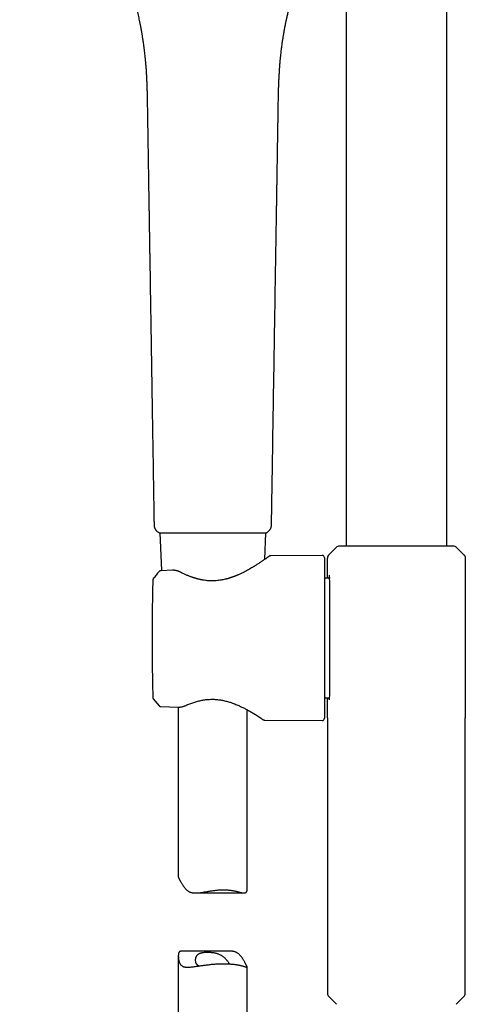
# Model space of a CAD drawing. Header units: millimetres. Extents: x 8 to 866, y 12 to 2084.
# Tile 55 of 100: x 380 to 477, y 1620 to 1834. Entities that reach past the tile are written whole.
import ezdxf

# ---------------------------------------------------------------- set-up
doc = ezdxf.new("R2010")
doc.units = ezdxf.units.MM

msp = doc.modelspace()

# ---------------------------------------------------------------- linework, layer by layer
at = {"color": 7, "linetype": 'Continuous', "lineweight": 30}
for p, q in [((472.47, 1719.91), (472.47, 1892.3)), ((450.57, 1863.17), (450.57, 1719.91)), ((407.33, 1815.49), (407.33, 1815.49)), ((435.81, 1815.49), (435.81, 1815.49)), ((408.79, 1724.58), (408.79, 1724.57)), ((409.91, 1722.81), (409.9, 1722.81)), ((410.02, 1722.8), (410.38, 1714.59)), ((432.87, 1717.03), (433.12, 1722.8)), ((433.23, 1722.81), (433.23, 1722.81)), ((448.43, 1719.62), (446.96, 1718.15)), ((476.07, 1718.16), (474.61, 1719.62)), ((445.36, 1717.92), (434.2, 1717.83)), ((445.87, 1717.42), (445.87, 1682.5)), ((446.52, 1712.96), (446.52, 1717.31)), ((446.52, 1717.31), (446.54, 1717.31)), ((446.92, 1718.11), (446.96, 1718.15)), ((446.96, 1718.15), (446.96, 1718.15)), ((476.08, 1718.15), (476.12, 1718.11)), ((476.15, 1718.09), (476.12, 1718.11)), ((476.52, 1717.31), (476.52, 1682.61)), ((409.88, 1714.4), (409.88, 1714.4)), ((412.77, 1714.67), (410.25, 1714.58)), ((410.38, 1714.59), (410.25, 1714.58)), ((412.77, 1714.67), (412.77, 1714.67)), ((447.11, 1712.96), (446.13, 1712.96)), ((408.51, 1687.25), (408.52, 1687.02)), ((408.51, 1687.25), (408.51, 1687.25)), ((408.63, 1686.72), (409.88, 1685.22)), ((408.63, 1686.72), (409.88, 1685.22)), ((408.63, 1686.72), (408.63, 1686.72)), ((409.89, 1685.23), (409.89, 1685.23)), ((446.13, 1686.96), (446.9, 1686.96)), ((446.52, 1682.61), (446.52, 1686.96)), ((446.93, 1686.51), (446.95, 1686.48)), ((410.25, 1685.04), (414.03, 1684.92)), ((412.12, 1684.98), (414.03, 1684.92)), ((414.03, 1684.92), (414.03, 1684.92)), ((414.03, 1684.92), (414.03, 1684.92)), ((414.07, 1684.92), (414.07, 1647.94)), ((429.07, 1645.54), (429.07, 1684.32)), ((432.83, 1682.11), (445.36, 1682)), ((446.52, 1682.61), (446.52, 1622.68)), ((446.52, 1682.61), (446.52, 1682.56)), ((446.52, 1682.6), (446.52, 1682.56)), ((476.52, 1622.68), (476.52, 1682.61)), ((476.52, 1682.56), (476.52, 1682.61)), ((476.52, 1682.56), (476.52, 1682.6)), ((417.81, 1644.49), (428.43, 1644.49)), ((425.33, 1631.84), (414.71, 1631.84)), ((414.07, 1630.79), (414.07, 1581.16)), ((429.07, 1581.16), (429.07, 1628.39)), ((446.81, 1621.97), (448.5, 1620.28)), ((474.54, 1620.28), (476.23, 1621.97))]:
    msp.add_line(p, q, dxfattribs=at)
for centre, radius, start, end in [((449.13, 1718.91), 1, 90, 135), ((473.9, 1718.91), 1, 45, 90), ((445.37, 1717.42), 0.5, 0, 90.5), ((446.13, 1713.46), 0.5, 238.6809, 270), ((446.13, 1686.46), 0.5, 90, 121.3191), ((445.37, 1682.5), 0.5, 269.5, 0), ((447.52, 1622.68), 1, 180, 225), ((475.52, 1622.68), 1, 315, 0)]:
    msp.add_arc(centre, radius, start, end, dxfattribs=at)
for points, knots in [([(379.55, 1877.89), (379.68, 1877.74), (379.94, 1877.44), (380.32, 1877.02), (380.69, 1876.62), (381.03, 1876.24), (381.36, 1875.89), (381.67, 1875.56), (381.94, 1875.27), (382.2, 1875), (382.44, 1874.75), (382.66, 1874.52), (382.87, 1874.3), (383.06, 1874.09), (383.24, 1873.9), (383.4, 1873.74), (383.54, 1873.6), (383.64, 1873.49), (383.72, 1873.41), (383.78, 1873.35), (383.82, 1873.3), (383.85, 1873.27), (383.88, 1873.24), (383.9, 1873.22), (383.93, 1873.19), (383.96, 1873.15), (384.01, 1873.1), (384.09, 1873.02), (384.19, 1872.92), (384.31, 1872.79), (384.45, 1872.64), (384.62, 1872.46), (384.81, 1872.27), (385.01, 1872.05), (385.35, 1871.69), (385.83, 1871.18), (386.45, 1870.52), (387.07, 1869.84), (387.71, 1869.12), (388.37, 1868.38), (389.03, 1867.62), (389.68, 1866.85), (390.32, 1866.07), (390.95, 1865.29), (391.58, 1864.48), (392.22, 1863.65), (392.85, 1862.79), (393.6, 1861.75), (394.44, 1860.53), (395.36, 1859.14), (396.25, 1857.71), (397.11, 1856.26), (397.94, 1854.79), (398.73, 1853.3), (399.46, 1851.86), (400.11, 1850.5), (400.7, 1849.21), (401.27, 1847.9), (401.75, 1846.74), (402.14, 1845.74), (402.46, 1844.9), (402.77, 1844.06), (403.07, 1843.22), (403.36, 1842.37), (403.64, 1841.51), (403.91, 1840.65), (404.16, 1839.81), (404.39, 1839.01), (404.61, 1838.23), (404.81, 1837.48), (404.99, 1836.76), (405.16, 1836.08), (405.31, 1835.43), (405.44, 1834.83), (405.55, 1834.35), (405.62, 1833.99), (405.67, 1833.73), (405.72, 1833.5), (405.77, 1833.28), (405.8, 1833.11), (405.83, 1832.97), (405.85, 1832.86), (405.86, 1832.78), (405.88, 1832.72), (405.89, 1832.67), (405.89, 1832.62), (405.91, 1832.55), (405.92, 1832.46), (405.95, 1832.34), (405.97, 1832.19), (406.01, 1832), (406.05, 1831.76), (406.1, 1831.49), (406.15, 1831.17), (406.21, 1830.82), (406.27, 1830.43), (406.34, 1829.99), (406.41, 1829.52), (406.48, 1829.01), (406.56, 1828.46), (406.63, 1827.87), (406.71, 1827.25), (406.78, 1826.59), (406.85, 1825.9), (406.92, 1825.19), (406.98, 1824.43), (407.04, 1823.65), (407.09, 1822.82), (407.14, 1821.96), (407.18, 1821.09), (407.22, 1820.21), (407.25, 1819.33), (407.27, 1818.41), (407.29, 1817.46), (407.31, 1816.49), (407.32, 1815.83), (407.32, 1815.49)], [0, 0, 0, 0, 0.008676, 0.016914, 0.024716, 0.032082, 0.039012, 0.045506, 0.05123, 0.056566, 0.061515, 0.066076, 0.070251, 0.074524, 0.078298, 0.081571, 0.084345, 0.086619, 0.088132, 0.089298, 0.090124, 0.090876, 0.091244, 0.091664, 0.092237, 0.092962, 0.09384, 0.095528, 0.097592, 0.100033, 0.103066, 0.106531, 0.110429, 0.114753, 0.119262, 0.131768, 0.144663, 0.157946, 0.171616, 0.185674, 0.200118, 0.21495, 0.228885, 0.243147, 0.257736, 0.27265, 0.287891, 0.303336, 0.327031, 0.350789, 0.37461, 0.398494, 0.422443, 0.446455, 0.470531, 0.490599, 0.510712, 0.53087, 0.551072, 0.563794, 0.576534, 0.589291, 0.601905, 0.614155, 0.627397, 0.640183, 0.652516, 0.664393, 0.675816, 0.686785, 0.697299, 0.707358, 0.716497, 0.725224, 0.733542, 0.73732, 0.741007, 0.744523, 0.747605, 0.75023, 0.752071, 0.753595, 0.754803, 0.755695, 0.756282, 0.756956, 0.757849, 0.759091, 0.76081, 0.763006, 0.765679, 0.769088, 0.773049, 0.777563, 0.782629, 0.788247, 0.794419, 0.801142, 0.808418, 0.816247, 0.824628, 0.833562, 0.843049, 0.852676, 0.862812, 0.873457, 0.884611, 0.896275, 0.908449, 0.921132, 0.933207, 0.945709, 0.958639, 0.971997, 0.985784, 1, 1, 1, 1]), ([(435.81, 1815.49), (435.82, 1815.83), (435.83, 1816.49), (435.85, 1817.48), (435.87, 1818.43), (435.89, 1819.35), (435.92, 1820.24), (435.96, 1821.1), (436, 1821.95), (436.05, 1822.79), (436.1, 1823.62), (436.16, 1824.42), (436.22, 1825.17), (436.29, 1825.87), (436.35, 1826.51), (436.41, 1827.1), (436.48, 1827.65), (436.54, 1828.18), (436.61, 1828.67), (436.67, 1829.13), (436.73, 1829.57), (436.8, 1829.99), (436.86, 1830.39), (436.91, 1830.75), (436.97, 1831.07), (437.01, 1831.34), (437.05, 1831.56), (437.08, 1831.73), (437.11, 1831.89), (437.13, 1832.03), (437.16, 1832.16), (437.18, 1832.3), (437.21, 1832.46), (437.24, 1832.6), (437.26, 1832.7), (437.27, 1832.74), (437.27, 1832.76), (437.28, 1832.79), (437.28, 1832.82), (437.29, 1832.87), (437.31, 1832.94), (437.33, 1833.06), (437.36, 1833.23), (437.4, 1833.43), (437.45, 1833.67), (437.5, 1833.92), (437.56, 1834.2), (437.63, 1834.51), (437.7, 1834.84), (437.78, 1835.21), (437.87, 1835.6), (437.97, 1836.01), (438.07, 1836.44), (438.18, 1836.87), (438.29, 1837.32), (438.41, 1837.77), (438.53, 1838.22), (438.76, 1839.06), (439.11, 1840.27), (439.6, 1841.84), (440.11, 1843.34), (440.62, 1844.76), (441.14, 1846.11), (441.68, 1847.45), (442.24, 1848.76), (442.82, 1850.06), (443.45, 1851.4), (444.13, 1852.77), (444.87, 1854.17), (445.63, 1855.56), (446.43, 1856.94), (447.26, 1858.32), (448.12, 1859.65), (448.99, 1860.95), (449.87, 1862.21), (450.78, 1863.47), (451.73, 1864.71), (452.66, 1865.89), (453.59, 1867.01), (454.32, 1867.87), (454.87, 1868.5), (455.24, 1868.91), (455.6, 1869.32), (455.96, 1869.72), (456.33, 1870.13), (456.7, 1870.53), (457.05, 1870.91), (457.37, 1871.25), (457.67, 1871.57), (457.94, 1871.85), (458.17, 1872.09), (458.36, 1872.3), (458.54, 1872.49), (458.71, 1872.66), (458.85, 1872.81), (458.98, 1872.95), (459.09, 1873.06), (459.17, 1873.15), (459.23, 1873.21), (459.26, 1873.25), (459.29, 1873.27), (459.33, 1873.31), (459.39, 1873.37), (459.47, 1873.47), (459.6, 1873.59), (459.75, 1873.75), (459.93, 1873.94), (460.13, 1874.15), (460.34, 1874.38), (460.58, 1874.63), (460.84, 1874.9), (461.13, 1875.2), (461.44, 1875.53), (461.76, 1875.87), (462.1, 1876.23), (462.45, 1876.61), (462.81, 1877.01), (463.2, 1877.44), (463.45, 1877.74), (463.59, 1877.89)], [0, 0, 0, 0, 0.014331, 0.028216, 0.041656, 0.054652, 0.067205, 0.079313, 0.090977, 0.103294, 0.115072, 0.126314, 0.137017, 0.147184, 0.155961, 0.164293, 0.172181, 0.179626, 0.186626, 0.193182, 0.199294, 0.205504, 0.211177, 0.216313, 0.220912, 0.224974, 0.227875, 0.230423, 0.232617, 0.234545, 0.236453, 0.238356, 0.240253, 0.243561, 0.24426, 0.244717, 0.245064, 0.245425, 0.245917, 0.24654, 0.247294, 0.249194, 0.251616, 0.254562, 0.258031, 0.261614, 0.265623, 0.270058, 0.274921, 0.280209, 0.285925, 0.292066, 0.298071, 0.304434, 0.311049, 0.317665, 0.324269, 0.330862, 0.35432, 0.377639, 0.400818, 0.421397, 0.441864, 0.462221, 0.482466, 0.5026, 0.522623, 0.545143, 0.567534, 0.590006, 0.612628, 0.635401, 0.658323, 0.680074, 0.70196, 0.723981, 0.746138, 0.768428, 0.788399, 0.808479, 0.816397, 0.824332, 0.832083, 0.839471, 0.847792, 0.855598, 0.86289, 0.869665, 0.875926, 0.881672, 0.886162, 0.890279, 0.894021, 0.89739, 0.900384, 0.903004, 0.90525, 0.907098, 0.908431, 0.908746, 0.909271, 0.910015, 0.910979, 0.912978, 0.915539, 0.918662, 0.922347, 0.926594, 0.931065, 0.936025, 0.941476, 0.947417, 0.953847, 0.960768, 0.967743, 0.975153, 0.982999, 0.991281, 1, 1, 1, 1]), ([(407.32, 1815.49), (407.33, 1815.29), (407.33, 1814.91), (407.34, 1814.35), (407.35, 1813.82), (407.36, 1813.32), (407.37, 1812.86), (407.37, 1812.42), (407.38, 1812.01), (407.39, 1811.64), (407.39, 1811.29), (407.4, 1810.96), (407.4, 1810.66), (407.41, 1810.39), (407.41, 1810.13), (407.41, 1809.87), (407.42, 1809.61), (407.43, 1809.07), (407.44, 1808.24), (407.46, 1807.12), (407.5, 1804.34), (407.55, 1801.69), (407.59, 1799.16), (407.6, 1798.41), (407.61, 1797.65), (407.62, 1796.89), (407.64, 1796.13), (407.65, 1795.35), (407.66, 1794.54), (407.67, 1793.87), (407.68, 1793.34), (407.69, 1792.97), (407.69, 1792.62), (407.7, 1792.29), (407.7, 1791.98), (407.71, 1791.69), (407.71, 1791.43), (407.72, 1791.17), (407.72, 1790.88), (407.73, 1790.54), (407.73, 1790.16), (407.74, 1789.75), (407.75, 1789.13), (407.76, 1788.34), (407.78, 1787.41), (407.79, 1786.51), (407.81, 1785.63), (407.82, 1784.76), (407.83, 1783.9), (407.87, 1781.73), (407.95, 1777.02), (408.08, 1768.49), (408.26, 1757.45), (408.45, 1745.64), (408.58, 1737.53), (408.65, 1733.13), (408.67, 1731.94), (408.69, 1730.77), (408.7, 1729.9), (408.71, 1729.33), (408.72, 1729.05), (408.72, 1728.74), (408.73, 1728.4), (408.74, 1728.02), (408.74, 1727.59), (408.75, 1727.15), (408.76, 1726.69), (408.76, 1726.21), (408.77, 1725.71), (408.78, 1725.17), (408.79, 1724.79), (408.79, 1724.59), (408.79, 1724.58)], [0, 0, 0, 0, 0.006464, 0.012607, 0.018428, 0.023927, 0.029104, 0.033876, 0.038336, 0.042486, 0.046326, 0.049923, 0.053197, 0.056149, 0.058971, 0.06181, 0.064666, 0.067538, 0.079686, 0.092094, 0.104545, 0.17125, 0.179588, 0.187926, 0.196264, 0.204602, 0.212942, 0.221465, 0.230303, 0.239457, 0.243584, 0.247739, 0.251674, 0.255336, 0.258727, 0.261846, 0.264694, 0.26727, 0.270563, 0.274285, 0.278437, 0.283018, 0.288029, 0.298729, 0.30902, 0.318899, 0.328453, 0.337982, 0.347511, 0.35704, 0.40945, 0.503039, 0.638393, 0.773744, 0.892847, 0.905948, 0.919048, 0.932003, 0.944639, 0.947703, 0.950755, 0.954057, 0.957736, 0.961996, 0.966671, 0.971761, 0.976655, 0.98188, 0.987436, 0.993323, 0.99954, 1, 1, 1, 1]), ([(434.35, 1724.58), (434.35, 1724.59), (434.35, 1724.78), (434.36, 1725.14), (434.36, 1725.64), (434.37, 1726.11), (434.38, 1726.53), (434.38, 1726.91), (434.39, 1727.25), (434.4, 1727.56), (434.4, 1727.89), (434.41, 1728.27), (434.41, 1728.71), (434.42, 1729.17), (434.43, 1729.71), (434.44, 1730.34), (434.45, 1731.05), (434.46, 1731.76), (434.47, 1732.45), (434.49, 1733.58), (434.52, 1735.15), (434.55, 1737.17), (434.63, 1742.1), (434.8, 1752.79), (435.04, 1767.38), (435.22, 1778.71), (435.3, 1783.95), (435.32, 1784.96), (435.34, 1785.99), (435.35, 1787.04), (435.37, 1788.1), (435.39, 1789), (435.4, 1789.74), (435.41, 1790.3), (435.42, 1790.85), (435.42, 1791.36), (435.43, 1791.81), (435.44, 1792.2), (435.44, 1792.54), (435.45, 1792.89), (435.45, 1793.25), (435.46, 1793.66), (435.47, 1794.11), (435.48, 1794.6), (435.48, 1795.11), (435.49, 1795.62), (435.5, 1796.12), (435.51, 1796.62), (435.52, 1797.24), (435.53, 1798), (435.55, 1798.88), (435.58, 1801.06), (435.61, 1803.16), (435.65, 1805.18), (435.66, 1805.84), (435.67, 1806.5), (435.68, 1807.04), (435.68, 1807.47), (435.69, 1807.79), (435.69, 1808.1), (435.7, 1808.41), (435.7, 1808.71), (435.71, 1809.01), (435.71, 1809.32), (435.72, 1809.66), (435.73, 1810.03), (435.73, 1810.44), (435.74, 1810.89), (435.75, 1811.38), (435.76, 1811.89), (435.76, 1812.43), (435.77, 1812.98), (435.78, 1813.56), (435.79, 1814.17), (435.8, 1814.82), (435.81, 1815.26), (435.81, 1815.49)], [0, 0, 0, 0, 0.000329, 0.006312, 0.011862, 0.01698, 0.021665, 0.025845, 0.029607, 0.032952, 0.035879, 0.040568, 0.045411, 0.050433, 0.055635, 0.063378, 0.071258, 0.079021, 0.086666, 0.094194, 0.116337, 0.138478, 0.160618, 0.279232, 0.491051, 0.642023, 0.653094, 0.664171, 0.675422, 0.686934, 0.698691, 0.710511, 0.716756, 0.723003, 0.729097, 0.734772, 0.740025, 0.743856, 0.747488, 0.751283, 0.755299, 0.759537, 0.764718, 0.770195, 0.775839, 0.781427, 0.786955, 0.792423, 0.797831, 0.807608, 0.817351, 0.827093, 0.879288, 0.886595, 0.893902, 0.901181, 0.908229, 0.911815, 0.915326, 0.918765, 0.922129, 0.92542, 0.928747, 0.932008, 0.935694, 0.939804, 0.944338, 0.949296, 0.954679, 0.960485, 0.966181, 0.972232, 0.97864, 0.985404, 0.992524, 1, 1, 1, 1]), ([(408.78, 1724.58), (408.79, 1724.51), (408.79, 1724.39), (408.82, 1724.2), (408.87, 1724.02), (408.94, 1723.84), (409.02, 1723.66), (409.12, 1723.5), (409.23, 1723.35), (409.35, 1723.21), (409.51, 1723.06), (409.69, 1722.93), (409.84, 1722.85), (409.91, 1722.81)], [0, 0, 0, 0, 0.084962, 0.171169, 0.258212, 0.345653, 0.433043, 0.51993, 0.605876, 0.690468, 0.773327, 0.893598, 1, 1, 1, 1]), ([(433.23, 1722.81), (433.29, 1722.84), (433.41, 1722.9), (433.57, 1723.02), (433.73, 1723.15), (433.87, 1723.3), (433.99, 1723.45), (434.09, 1723.62), (434.18, 1723.78), (434.24, 1723.95), (434.3, 1724.14), (434.34, 1724.35), (434.35, 1724.5), (434.35, 1724.58)], [0, 0, 0, 0, 0.0872857, 0.1822006, 0.2758815, 0.367819, 0.4575574, 0.5447055, 0.6289426, 0.7100194, 0.7877565, 0.8978287, 1, 1, 1, 1]), ([(434.33, 1724.57), (434.34, 1724.57), (434.35, 1724.57), (434.34, 1724.58), (434.34, 1724.58)], [0, 0, 0, 0, 0.68626, 1, 1, 1, 1]), ([(409.91, 1722.81), (409.92, 1722.81), (409.94, 1722.8), (409.97, 1722.79), (409.99, 1722.79)], [0, 0, 0, 0, 0.497997, 1, 1, 1, 1]), ([(409.98, 1722.79), (409.99, 1722.79), (410, 1722.79), (410.02, 1722.79), (410.02, 1722.79)], [0, 0, 0, 0, 0.593994, 1, 1, 1, 1]), ([(410.01, 1722.8), (410.02, 1722.8), (410.03, 1722.8), (410.05, 1722.8), (410.09, 1722.8), (410.12, 1722.8), (410.16, 1722.81), (410.19, 1722.81), (410.23, 1722.81), (410.27, 1722.81), (410.31, 1722.81), (410.35, 1722.81), (410.39, 1722.81), (410.46, 1722.81), (410.58, 1722.81), (410.75, 1722.82), (410.94, 1722.82), (411.17, 1722.82), (411.46, 1722.82), (411.81, 1722.82), (412.19, 1722.83), (412.6, 1722.83), (413.03, 1722.83), (413.5, 1722.83), (414, 1722.83), (414.52, 1722.83), (415.06, 1722.84), (415.63, 1722.84), (416.22, 1722.84), (416.74, 1722.84), (417.19, 1722.84), (417.57, 1722.84), (417.95, 1722.84), (418.32, 1722.84), (418.63, 1722.84), (418.86, 1722.84), (419.02, 1722.84), (419.19, 1722.84), (419.38, 1722.84), (419.61, 1722.84), (419.86, 1722.84), (420.12, 1722.84), (420.38, 1722.84), (420.67, 1722.84), (420.98, 1722.84), (421.28, 1722.84), (421.48, 1722.84), (421.57, 1722.84)], [0, 0, 0, 0, 0.019591, 0.037644, 0.054169, 0.069176, 0.082672, 0.094661, 0.105147, 0.115031, 0.124532, 0.134127, 0.143816, 0.153601, 0.181882, 0.210351, 0.238834, 0.267339, 0.305347, 0.343358, 0.381367, 0.419374, 0.457361, 0.495302, 0.533216, 0.571204, 0.609223, 0.647249, 0.685265, 0.723235, 0.74598, 0.768697, 0.791463, 0.814071, 0.83554, 0.845121, 0.85442, 0.863649, 0.87468, 0.887946, 0.903397, 0.917063, 0.932077, 0.948452, 0.966212, 0.985388, 1, 1, 1, 1]), ([(421.57, 1722.84), (421.66, 1722.84), (421.87, 1722.84), (422.19, 1722.84), (422.5, 1722.84), (422.78, 1722.84), (423.03, 1722.84), (423.25, 1722.84), (423.53, 1722.84), (423.91, 1722.84), (424.42, 1722.84), (424.95, 1722.84), (425.51, 1722.84), (426.09, 1722.84), (426.67, 1722.84), (427.27, 1722.84), (427.84, 1722.84), (428.4, 1722.84), (428.93, 1722.83), (429.43, 1722.83), (429.91, 1722.83), (430.36, 1722.83), (430.79, 1722.83), (431.18, 1722.82), (431.54, 1722.82), (431.82, 1722.82), (432.04, 1722.82), (432.2, 1722.82), (432.36, 1722.82), (432.49, 1722.81), (432.59, 1722.81), (432.66, 1722.81), (432.7, 1722.81), (432.74, 1722.81), (432.78, 1722.81), (432.82, 1722.81), (432.87, 1722.81), (432.91, 1722.81), (432.96, 1722.81), (433, 1722.8), (433.04, 1722.8), (433.08, 1722.8), (433.11, 1722.8), (433.12, 1722.8), (433.12, 1722.8)], [0, 0, 0, 0, 0.01578, 0.035607, 0.053505, 0.069509, 0.083639, 0.095903, 0.106308, 0.133208, 0.160853, 0.194325, 0.227743, 0.261065, 0.299001, 0.337004, 0.375025, 0.413051, 0.451053, 0.489003, 0.526911, 0.564884, 0.602883, 0.640892, 0.6789, 0.71691, 0.739716, 0.762518, 0.785305, 0.807883, 0.829273, 0.837462, 0.845441, 0.853212, 0.861686, 0.871792, 0.883532, 0.896908, 0.910611, 0.925695, 0.942167, 0.960035, 0.979308, 1, 1, 1, 1]), ([(433.12, 1722.79), (433.12, 1722.79), (433.13, 1722.79), (433.13, 1722.79), (433.13, 1722.79)], [0, 0, 0, 0, 0.302559, 1, 1, 1, 1]), ([(433.15, 1722.79), (433.16, 1722.79), (433.2, 1722.8), (433.22, 1722.81), (433.23, 1722.81)], [0, 0, 0, 0, 0.5020299, 1, 1, 1, 1]), ([(473.9, 1719.91), (473.9, 1719.91), (473.9, 1719.91), (473.86, 1719.91), (473.8, 1719.91), (473.7, 1719.91), (473.58, 1719.91), (473.43, 1719.91), (473.25, 1719.91), (473.05, 1719.91), (472.82, 1719.91), (472.58, 1719.91), (472.34, 1719.91), (472.09, 1719.91), (471.83, 1719.91), (471.56, 1719.91), (471.27, 1719.91), (470.97, 1719.91), (470.63, 1719.91), (470.28, 1719.91), (469.89, 1719.91), (469.48, 1719.91), (469.07, 1719.91), (468.63, 1719.91), (468.2, 1719.91), (467.76, 1719.91), (467.33, 1719.91), (466.89, 1719.91), (466.45, 1719.91), (465.99, 1719.91), (465.53, 1719.91), (465.03, 1719.91), (464.48, 1719.91), (463.9, 1719.91), (463.31, 1719.91), (462.72, 1719.91), (462.12, 1719.91), (461.52, 1719.91), (460.92, 1719.91), (460.32, 1719.91), (459.73, 1719.91), (459.14, 1719.91), (458.56, 1719.91), (458.01, 1719.91), (457.51, 1719.91), (457.04, 1719.91), (456.59, 1719.91), (456.14, 1719.91), (455.7, 1719.91), (455.27, 1719.91), (454.86, 1719.91), (454.47, 1719.91), (454.09, 1719.91), (453.73, 1719.91), (453.38, 1719.91), (453.04, 1719.91), (452.71, 1719.91), (452.37, 1719.91), (452.02, 1719.91), (451.67, 1719.91), (451.34, 1719.91), (451.03, 1719.91), (450.74, 1719.91), (450.48, 1719.91), (450.25, 1719.91), (450.05, 1719.91), (449.87, 1719.91), (449.71, 1719.91), (449.56, 1719.91), (449.44, 1719.91), (449.33, 1719.91), (449.24, 1719.91), (449.17, 1719.91), (449.14, 1719.91), (449.14, 1719.91), (449.13, 1719.91)], [0, 0, 0, 0, 0.011918, 0.027321, 0.04276, 0.05827, 0.073571, 0.0888, 0.103992, 0.119183, 0.134408, 0.149701, 0.162126, 0.174503, 0.18685, 0.199187, 0.211532, 0.223904, 0.236322, 0.250174, 0.263973, 0.277743, 0.291513, 0.305306, 0.319151, 0.331856, 0.344511, 0.357134, 0.369745, 0.382366, 0.395016, 0.407715, 0.423159, 0.43853, 0.453864, 0.469195, 0.484562, 0.499999, 0.515444, 0.530815, 0.546148, 0.56148, 0.576846, 0.592283, 0.604989, 0.617643, 0.630266, 0.642878, 0.655498, 0.668148, 0.680847, 0.692724, 0.704559, 0.716369, 0.728169, 0.739976, 0.751807, 0.763677, 0.778168, 0.792597, 0.806994, 0.82139, 0.835814, 0.850297, 0.863417, 0.876481, 0.889511, 0.902529, 0.915556, 0.928616, 0.94173, 0.957247, 0.97269, 0.988095, 1, 1, 1, 1]), ([(433.77, 1717.67), (433.77, 1717.67), (433.77, 1717.67), (433.75, 1717.66), (433.71, 1717.63), (433.66, 1717.59), (433.59, 1717.54), (433.51, 1717.49), (433.42, 1717.42), (433.32, 1717.35), (433.21, 1717.27), (433.1, 1717.2), (432.97, 1717.1), (432.81, 1716.99), (432.6, 1716.85), (432.4, 1716.71), (432.18, 1716.56), (431.96, 1716.41), (431.72, 1716.26), (431.46, 1716.09), (431.18, 1715.9), (430.87, 1715.71), (430.54, 1715.5), (430.18, 1715.28), (429.78, 1715.05), (429.35, 1714.8), (428.88, 1714.54), (428.45, 1714.32), (428.08, 1714.14), (427.77, 1713.99), (427.47, 1713.84), (427.2, 1713.72), (426.98, 1713.63), (426.8, 1713.55), (426.63, 1713.48), (426.47, 1713.41), (426.31, 1713.35), (426.16, 1713.3), (426.02, 1713.24), (425.9, 1713.2), (425.82, 1713.17), (425.76, 1713.15), (425.71, 1713.13), (425.65, 1713.11), (425.57, 1713.09), (425.48, 1713.06), (425.37, 1713.02), (425.24, 1712.98), (425.08, 1712.93), (424.89, 1712.87), (424.68, 1712.82), (424.47, 1712.76), (424.17, 1712.69), (423.81, 1712.61), (423.34, 1712.52), (422.83, 1712.45), (422.29, 1712.39), (421.75, 1712.37), (421.21, 1712.36), (420.7, 1712.38), (420.2, 1712.43), (419.78, 1712.48), (419.42, 1712.54), (419.14, 1712.59), (418.87, 1712.64), (418.6, 1712.7), (418.37, 1712.76), (418.2, 1712.81), (418.07, 1712.84), (417.97, 1712.87), (417.91, 1712.89), (417.87, 1712.9), (417.85, 1712.9), (417.82, 1712.91), (417.78, 1712.93), (417.71, 1712.95), (417.61, 1712.98), (417.49, 1713.01), (417.35, 1713.06), (417.18, 1713.12), (416.99, 1713.18), (416.77, 1713.26), (416.54, 1713.35), (416.28, 1713.45), (416.01, 1713.56), (415.71, 1713.69), (415.4, 1713.83), (415.07, 1713.99), (414.72, 1714.15), (414.49, 1714.27), (414.37, 1714.33)], [0, 0, 0, 0, 0.0125637, 0.0297713, 0.0461754, 0.0617696, 0.0765467, 0.0905001, 0.1061489, 0.1205969, 0.1338477, 0.1459572, 0.1575843, 0.1763893, 0.1944726, 0.2118236, 0.22843, 0.2445106, 0.2611558, 0.2785066, 0.2965745, 0.3153719, 0.3349107, 0.355129, 0.3755919, 0.3987112, 0.4220357, 0.4455483, 0.4594825, 0.4734662, 0.487348, 0.5004555, 0.5083487, 0.5158884, 0.5230772, 0.5299192, 0.5364182, 0.5425771, 0.5483983, 0.5533903, 0.5564281, 0.5586893, 0.5604578, 0.5627889, 0.5657818, 0.5694357, 0.5737497, 0.5787231, 0.5851985, 0.5925305, 0.600632, 0.608877, 0.6171438, 0.6334499, 0.6497726, 0.6691982, 0.6886491, 0.7081607, 0.7268743, 0.7453278, 0.763252, 0.7806544, 0.7913218, 0.8017762, 0.8120157, 0.8220384, 0.831747, 0.8376759, 0.8425429, 0.8463462, 0.8490845, 0.8500539, 0.8507584, 0.8516566, 0.8531072, 0.8559012, 0.8596786, 0.8644409, 0.8701896, 0.876927, 0.884655, 0.893377, 0.9030978, 0.9138237, 0.9255633, 0.9383277, 0.9521317, 0.9669942, 0.9829397, 1, 1, 1, 1]), ([(434.21, 1717.83), (434.18, 1717.83), (434.14, 1717.82), (434.07, 1717.81), (434.01, 1717.8), (433.95, 1717.78), (433.9, 1717.75), (433.85, 1717.73), (433.81, 1717.7), (433.79, 1717.68), (433.77, 1717.67)], [0, 0, 0, 0, 0.116216, 0.23166, 0.34794, 0.466731, 0.589727, 0.718585, 0.854867, 1, 1, 1, 1]), ([(446.89, 1718.09), (446.86, 1718.06), (446.8, 1718.01), (446.72, 1717.92), (446.66, 1717.83), (446.61, 1717.73), (446.57, 1717.62), (446.54, 1717.52), (446.52, 1717.41), (446.52, 1717.34), (446.52, 1717.31)], [0, 0, 0, 0, 0.130822, 0.261577, 0.391393, 0.519435, 0.644936, 0.767222, 0.885726, 1, 1, 1, 1]), ([(446.92, 1718.1), (446.9, 1718.08), (446.84, 1718.04), (446.76, 1717.95), (446.69, 1717.86), (446.63, 1717.75), (446.58, 1717.64), (446.55, 1717.53), (446.53, 1717.42), (446.53, 1717.35), (446.53, 1717.31)], [0, 0, 0, 0, 0.108198, 0.242077, 0.375272, 0.506807, 0.63578, 0.761391, 0.882974, 1, 1, 1, 1]), ([(476.15, 1718.09), (476.18, 1718.06), (476.24, 1718.01), (476.31, 1717.92), (476.38, 1717.83), (476.43, 1717.73), (476.47, 1717.62), (476.5, 1717.52), (476.52, 1717.41), (476.52, 1717.34), (476.52, 1717.31)], [0, 0, 0, 0, 0.130822, 0.261577, 0.391393, 0.519436, 0.644937, 0.767222, 0.885726, 1, 1, 1, 1]), ([(409.88, 1714.4), (409.66, 1714.15), (409.24, 1713.64), (408.83, 1713.13), (408.63, 1712.87)], [0, 0, 0, 0, 0.505845, 1, 1, 1, 1]), ([(410.25, 1714.58), (410.21, 1714.58), (410.14, 1714.57), (410.04, 1714.53), (409.95, 1714.48), (409.9, 1714.43), (409.88, 1714.4)], [0, 0, 0, 0, 0.247304, 0.500268, 0.753094, 1, 1, 1, 1]), ([(410.25, 1714.58), (410.21, 1714.58), (410.14, 1714.57), (410.04, 1714.53), (409.95, 1714.48), (409.9, 1714.43), (409.88, 1714.4)], [0, 0, 0, 0, 0.247309, 0.500268, 0.753089, 1, 1, 1, 1]), ([(414.37, 1714.33), (414.33, 1714.36), (414.24, 1714.4), (414.11, 1714.45), (413.98, 1714.5), (413.86, 1714.54), (413.71, 1714.58), (413.53, 1714.62), (413.34, 1714.65), (413.15, 1714.66), (412.96, 1714.67), (412.84, 1714.67), (412.77, 1714.67)], [0, 0, 0, 0, 0.095572, 0.185246, 0.269029, 0.347174, 0.42981, 0.547375, 0.681052, 0.779432, 0.885574, 1, 1, 1, 1]), ([(446.95, 1686.48), (446.97, 1686.64), (447.02, 1687), (447.04, 1689.63), (447.05, 1692.51), (447.05, 1695.23), (447.05, 1698.16), (447.05, 1701.19), (447.05, 1704.15), (447.05, 1706.92), (447.05, 1709.36), (447.03, 1711.33), (447, 1712.74), (446.96, 1713.56), (446.9, 1713.64), (446.86, 1713.41), (446.83, 1712.99), (446.83, 1712.96)], [0, 0, 0, 0, 0.090786, 0.204266, 0.270171, 0.336153, 0.401982, 0.467701, 0.533534, 0.599564, 0.665893, 0.731932, 0.797781, 0.863713, 0.929765, 0.995609, 1, 1, 1, 1]), ([(408.52, 1712.57), (408.51, 1712.24), (408.48, 1711.19), (408.45, 1709.41), (408.41, 1707.24), (408.39, 1705.07), (408.37, 1702.9), (408.36, 1700.73), (408.36, 1698.56), (408.37, 1696.39), (408.39, 1694.22), (408.42, 1692.05), (408.45, 1689.88), (408.49, 1688.28), (408.51, 1687.41), (408.51, 1687.25)], [0, 0, 0, 0, 0.039127, 0.124828, 0.210528, 0.296229, 0.381929, 0.46763, 0.553331, 0.639031, 0.724732, 0.810433, 0.896133, 0.981834, 1, 1, 1, 1]), ([(408.63, 1712.87), (408.61, 1712.85), (408.58, 1712.81), (408.55, 1712.73), (408.52, 1712.66), (408.52, 1712.6), (408.52, 1712.57)], [0, 0, 0, 0, 0.24832, 0.499987, 0.751658, 1, 1, 1, 1]), ([(408.52, 1687.02), (408.52, 1686.99), (408.52, 1686.94), (408.55, 1686.86), (408.58, 1686.78), (408.61, 1686.74), (408.63, 1686.72)], [0, 0, 0, 0, 0.2482792, 0.5000144, 0.7517442, 1, 1, 1, 1]), ([(409.88, 1685.22), (409.91, 1685.19), (409.97, 1685.14), (410.07, 1685.08), (410.16, 1685.05), (410.22, 1685.05), (410.25, 1685.05)], [0, 0, 0, 0, 0.293885, 0.562929, 0.79944, 1, 1, 1, 1]), ([(414.03, 1684.92), (414.11, 1684.92), (414.27, 1684.92), (414.49, 1684.93), (414.7, 1684.96), (414.92, 1685), (415.14, 1685.05), (415.35, 1685.12), (415.47, 1685.17), (415.53, 1685.2)], [0, 0, 0, 0, 0.149993, 0.29214, 0.427053, 0.555077, 0.715293, 0.863638, 1, 1, 1, 1]), ([(415.53, 1685.2), (415.67, 1685.26), (415.94, 1685.38), (416.37, 1685.56), (416.8, 1685.72), (417.23, 1685.88), (417.66, 1686.02), (418.1, 1686.14), (418.53, 1686.26), (418.96, 1686.35), (419.4, 1686.44), (419.86, 1686.51), (420.35, 1686.57), (420.87, 1686.6), (421.38, 1686.62), (421.87, 1686.61), (422.35, 1686.58), (422.81, 1686.53), (423.25, 1686.47), (423.69, 1686.39), (424.13, 1686.3), (424.57, 1686.19), (424.98, 1686.08), (425.36, 1685.96), (425.72, 1685.84), (426.06, 1685.72), (426.42, 1685.58), (426.81, 1685.42), (427.2, 1685.25), (427.58, 1685.08), (427.92, 1684.92), (428.27, 1684.74), (428.61, 1684.57), (428.88, 1684.42), (429.06, 1684.33), (429.16, 1684.27), (429.25, 1684.22), (429.32, 1684.18), (429.37, 1684.16), (429.41, 1684.13), (429.44, 1684.11), (429.49, 1684.09), (429.55, 1684.05), (429.63, 1684.01), (429.73, 1683.95), (429.86, 1683.87), (429.98, 1683.8), (430.11, 1683.73), (430.23, 1683.65), (430.35, 1683.58), (430.48, 1683.5), (430.62, 1683.41), (430.77, 1683.32), (430.92, 1683.23), (431.07, 1683.14), (431.21, 1683.04), (431.36, 1682.95), (431.51, 1682.85), (431.66, 1682.75), (431.81, 1682.66), (431.95, 1682.56), (432.08, 1682.47), (432.19, 1682.4), (432.28, 1682.34), (432.35, 1682.29), (432.4, 1682.25), (432.44, 1682.23), (432.45, 1682.22), (432.45, 1682.22)], [0, 0, 0, 0, 0.0218075, 0.0431047, 0.0639216, 0.0842814, 0.1042017, 0.1236956, 0.1427727, 0.1614399, 0.1797023, 0.1975637, 0.2193289, 0.2404757, 0.2609834, 0.2808212, 0.3000455, 0.3187091, 0.3368564, 0.3545219, 0.3741359, 0.3929702, 0.4110056, 0.4282763, 0.444808, 0.46062, 0.4759328, 0.4968148, 0.5169884, 0.5363995, 0.5550209, 0.5728325, 0.5939364, 0.6137359, 0.6208107, 0.6271143, 0.6324637, 0.6368595, 0.6403023, 0.6423391, 0.6443121, 0.6472152, 0.6510718, 0.6558813, 0.663398, 0.6720273, 0.6807607, 0.6895582, 0.6984204, 0.7073483, 0.716343, 0.7283732, 0.7405275, 0.7528192, 0.7652861, 0.778573, 0.7930192, 0.8086239, 0.8253834, 0.8432906, 0.8623356, 0.8825064, 0.9037909, 0.9216141, 0.9401412, 0.9593739, 0.9793208, 1, 1, 1, 1]), ([(446.81, 1686.96), (446.81, 1686.93), (446.81, 1686.87), (446.82, 1686.81), (446.82, 1686.79), (446.82, 1686.78), (446.83, 1686.66), (446.84, 1686.65), (446.85, 1686.63)], [0, 0, 0, 0, 0.082601, 0.150184, 0.164598, 0.166502, 0.167982, 1, 1, 1, 1]), ([(432.45, 1682.22), (432.48, 1682.2), (432.54, 1682.17), (432.64, 1682.13), (432.73, 1682.11), (432.8, 1682.11), (432.83, 1682.11)], [0, 0, 0, 0, 0.262336, 0.517907, 0.764397, 1, 1, 1, 1]), ([(414.07, 1647.94), (414.07, 1647.93), (414.07, 1647.92), (414.08, 1647.89), (414.1, 1647.83), (414.14, 1647.76), (414.2, 1647.65), (414.27, 1647.51), (414.35, 1647.37), (414.43, 1647.23), (414.52, 1647.07), (414.63, 1646.87), (414.75, 1646.66), (414.88, 1646.43), (415.04, 1646.17), (415.23, 1645.89), (415.46, 1645.58), (415.7, 1645.32), (415.93, 1645.1), (416.14, 1644.94), (416.33, 1644.82), (416.51, 1644.73), (416.7, 1644.65), (416.89, 1644.59), (417.09, 1644.55), (417.34, 1644.51), (417.63, 1644.49), (417.96, 1644.49), (418.29, 1644.51), (418.61, 1644.54), (418.94, 1644.58), (419.28, 1644.63), (419.62, 1644.69), (419.98, 1644.75), (420.34, 1644.81), (420.7, 1644.87), (421.07, 1644.93), (421.45, 1644.99), (421.83, 1645.04), (422.22, 1645.09), (422.62, 1645.13), (423.03, 1645.16), (423.44, 1645.18), (423.85, 1645.19), (424.26, 1645.18), (424.64, 1645.17), (424.99, 1645.14), (425.32, 1645.1), (425.64, 1645.06), (425.95, 1645.01), (426.25, 1644.96), (426.55, 1644.89), (426.83, 1644.83), (427.1, 1644.76), (427.36, 1644.7), (427.61, 1644.63), (427.84, 1644.58), (428.05, 1644.53), (428.23, 1644.5), (428.4, 1644.49), (428.55, 1644.49), (428.67, 1644.52), (428.76, 1644.57), (428.83, 1644.62), (428.89, 1644.68), (428.94, 1644.77), (428.98, 1644.87), (429.02, 1645), (429.05, 1645.15), (429.06, 1645.34), (429.07, 1645.47), (429.07, 1645.54), (429.07, 1645.54)], [0, 0, 0, 0, 0.0043365, 0.0163092, 0.0282914, 0.0402627, 0.0577831, 0.075303, 0.0873795, 0.0994682, 0.1115475, 0.1267583, 0.1419861, 0.157224, 0.1724486, 0.1931456, 0.2138512, 0.234531, 0.2499819, 0.2654279, 0.2760195, 0.2866214, 0.2972094, 0.3075372, 0.3178768, 0.3282071, 0.3442296, 0.360256, 0.3745664, 0.3888913, 0.4032064, 0.4179005, 0.4326044, 0.4473, 0.4624136, 0.477536, 0.4926492, 0.5081077, 0.5235762, 0.5390334, 0.5558464, 0.5726745, 0.5894861, 0.6069129, 0.6243581, 0.6417852, 0.6568565, 0.6719394, 0.6870117, 0.7024766, 0.7179525, 0.7334184, 0.7494079, 0.765408, 0.7813974, 0.7977978, 0.8142102, 0.8306069, 0.8460923, 0.8615754, 0.8773918, 0.8932043, 0.90356, 0.9139257, 0.9242789, 0.9350676, 0.9458707, 0.9566643, 0.971073, 0.9855001, 0.9999196, 1, 1, 1, 1]), ([(414.71, 1631.84), (414.67, 1631.84), (414.57, 1631.84), (414.47, 1631.81), (414.38, 1631.76), (414.31, 1631.71), (414.25, 1631.65), (414.2, 1631.56), (414.16, 1631.46), (414.12, 1631.33), (414.09, 1631.18), (414.07, 1630.99), (414.07, 1630.75), (414.08, 1630.47), (414.11, 1630.16), (414.16, 1629.87), (414.23, 1629.62), (414.3, 1629.39), (414.39, 1629.2), (414.48, 1629.03), (414.58, 1628.89), (414.71, 1628.75), (414.87, 1628.62), (415.05, 1628.52), (415.22, 1628.46), (415.38, 1628.41), (415.58, 1628.38), (415.82, 1628.35), (416.11, 1628.34), (416.41, 1628.35), (416.76, 1628.38), (417.14, 1628.42), (417.56, 1628.48), (418.01, 1628.54), (418.43, 1628.61), (418.84, 1628.67), (419.22, 1628.72), (419.61, 1628.78), (420.01, 1628.83), (420.42, 1628.88), (420.85, 1628.93), (421.29, 1628.98), (421.75, 1629.02), (422.22, 1629.05), (422.53, 1629.07), (422.68, 1629.08)], [0, 0, 0, 0, 0.018695, 0.041806, 0.056942, 0.072092, 0.087223, 0.102992, 0.118781, 0.134556, 0.155616, 0.176701, 0.197776, 0.230064, 0.262359, 0.287779, 0.313207, 0.338615, 0.358302, 0.378029, 0.397745, 0.417417, 0.442737, 0.468057, 0.485472, 0.502901, 0.520318, 0.545599, 0.570883, 0.596689, 0.622496, 0.652597, 0.6827, 0.713407, 0.744115, 0.768141, 0.792184, 0.81621, 0.840886, 0.86558, 0.890255, 0.917471, 0.944686, 0.972343, 1, 1, 1, 1]), ([(418.54, 1628.62), (418.48, 1628.65), (418.38, 1628.71), (418.25, 1628.81), (418.13, 1628.92), (418.04, 1629.04), (417.96, 1629.18), (417.9, 1629.33), (417.86, 1629.48), (417.83, 1629.66), (417.81, 1629.88), (417.83, 1630.1), (417.86, 1630.29), (417.9, 1630.46), (417.96, 1630.61), (418.03, 1630.77), (418.13, 1630.91), (418.24, 1631.04), (418.37, 1631.16), (418.52, 1631.26), (418.68, 1631.35), (418.87, 1631.42), (419.06, 1631.48), (419.28, 1631.53), (419.51, 1631.57), (419.75, 1631.59), (420, 1631.61), (420.27, 1631.62), (420.54, 1631.62), (420.82, 1631.61), (421.1, 1631.59), (421.39, 1631.57), (421.69, 1631.53), (421.98, 1631.48), (422.26, 1631.41), (422.53, 1631.34), (422.79, 1631.25), (423.04, 1631.14), (423.27, 1631.02), (423.49, 1630.9), (423.69, 1630.76), (423.89, 1630.61), (424.08, 1630.45), (424.25, 1630.28), (424.45, 1630.08), (424.65, 1629.84), (424.82, 1629.6), (424.96, 1629.4), (425.07, 1629.22), (425.13, 1629.12), (425.16, 1629.07)], [0, 0, 0, 0, 0.02111, 0.040352, 0.059595, 0.079348, 0.099103, 0.118036, 0.136989, 0.15593, 0.185104, 0.21428, 0.234094, 0.253921, 0.273729, 0.294249, 0.314792, 0.335302, 0.354633, 0.373963, 0.393845, 0.413725, 0.433066, 0.452406, 0.472313, 0.49222, 0.51155, 0.530881, 0.550729, 0.570576, 0.590682, 0.610787, 0.631504, 0.652221, 0.671819, 0.691418, 0.711622, 0.731828, 0.750943, 0.77006, 0.789581, 0.809105, 0.829532, 0.849979, 0.870411, 0.901918, 0.933421, 0.955896, 0.978366, 1, 1, 1, 1]), ([(422.68, 1629.08), (422.82, 1629.08), (423.08, 1629.09), (423.47, 1629.1), (423.86, 1629.11), (424.25, 1629.11), (424.63, 1629.1), (425, 1629.08), (425.35, 1629.06), (425.69, 1629.03), (426.02, 1629), (426.35, 1628.96), (426.66, 1628.92), (426.95, 1628.87), (427.22, 1628.82), (427.48, 1628.76), (427.72, 1628.71), (427.95, 1628.65), (428.16, 1628.59), (428.35, 1628.54), (428.52, 1628.48), (428.66, 1628.44), (428.79, 1628.4), (428.9, 1628.37), (428.98, 1628.35), (429.03, 1628.35), (429.07, 1628.36), (429.07, 1628.4), (429.06, 1628.44), (429.04, 1628.5), (429, 1628.57), (428.94, 1628.68), (428.86, 1628.82), (428.78, 1628.96), (428.71, 1629.1), (428.62, 1629.26), (428.51, 1629.46), (428.39, 1629.67), (428.25, 1629.9), (428.1, 1630.16), (427.91, 1630.44), (427.68, 1630.75), (427.44, 1631.01), (427.21, 1631.23), (427, 1631.39), (426.8, 1631.51), (426.63, 1631.6), (426.44, 1631.68), (426.25, 1631.74), (426.05, 1631.78), (425.8, 1631.82), (425.56, 1631.84), (425.39, 1631.84), (425.33, 1631.84)], [0, 0, 0, 0, 0.020653, 0.041323, 0.061976, 0.083235, 0.104512, 0.125772, 0.146424, 0.167091, 0.187743, 0.208978, 0.23023, 0.251466, 0.272446, 0.293441, 0.314422, 0.335969, 0.357531, 0.379078, 0.400795, 0.42253, 0.444245, 0.466702, 0.489182, 0.511633, 0.533939, 0.556242, 0.571508, 0.586786, 0.60205, 0.62439, 0.646729, 0.662127, 0.677541, 0.692943, 0.712337, 0.731754, 0.751183, 0.770595, 0.796985, 0.823386, 0.849754, 0.869455, 0.889149, 0.902654, 0.916172, 0.929673, 0.942841, 0.956025, 0.969196, 0.989626, 1, 1, 1, 1])]:
    msp.add_open_spline(points, degree=3, knots=knots, dxfattribs=at)

doc.saveas('drawing.dxf')
